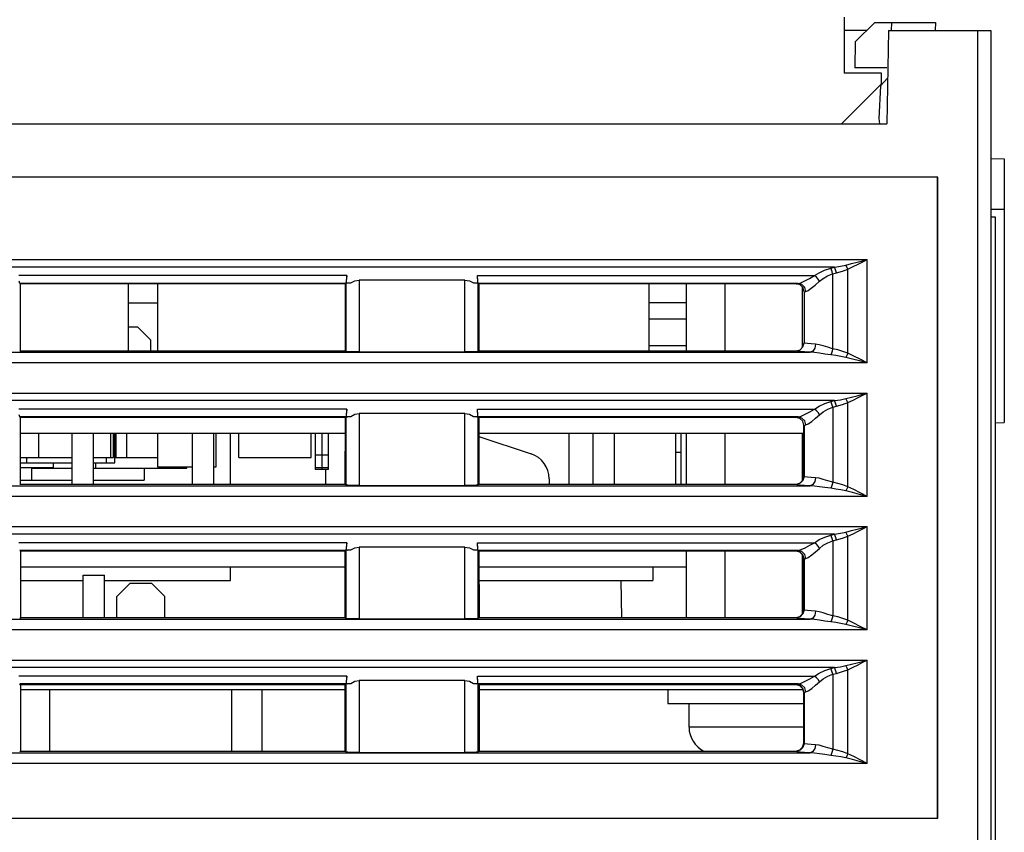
# Model space of a CAD drawing. Header units: millimetres. Extents: x 0 to 500, y 0 to 550.
# Tile 38 of 50: x 248 to 285, y 459 to 490. Entities that reach past the tile are written whole.
import ezdxf

# ---------------------------------------------------------------- set-up
doc = ezdxf.new("R2010")
doc.units = ezdxf.units.MM
doc.header["$LTSCALE"] = 35.851852
doc.layers.get('0').update_dxf_attribs({"linetype": 'CONTINUOUS'})

msp = doc.modelspace()

# ---------------------------------------------------------------- linework, layer by layer
at = {"color": 7, "linetype": 'CONTINUOUS'}
for p, q in [((279.238, 490.017), (279.238, 487.917)), ((280.388, 489.817), (279.655, 489.084)), ((280.388, 489.817), (282.657, 489.817)), ((281.015, 489.817), (281.009, 489.515)), ((282.657, 489.817), (282.652, 489.517)), ((280.088, 489.517), (279.238, 489.517)), ((280.899, 489.517), (280.838, 486.017)), ((280.899, 489.517), (284.738, 489.517)), ((284.238, 489.517), (284.238, 455.108)), ((284.738, 489.517), (284.738, 454.593)), ((279.655, 489.084), (279.638, 488.117)), ((280.838, 488.117), (279.638, 488.117)), ((280.638, 487.917), (279.238, 487.917)), ((280.602, 487.436), (280.868, 487.721)), ((280.638, 487.517), (280.638, 487.917)), ((279.138, 486.017), (280.638, 487.517)), ((280.602, 487.436), (280.538, 486.217)), ((280.538, 486.217), (280.566, 486.017)), ((216.638, 486.017), (280.838, 486.017)), ((284.738, 484.717), (285.238, 484.708)), ((285.238, 484.708), (285.238, 482.825)), ((282.745, 484.024), (226.231, 484.024)), ((282.738, 484.017), (226.238, 484.017)), ((282.745, 484.024), (282.738, 484.017)), ((282.738, 460.017), (282.738, 484.017)), ((282.745, 460.01), (282.745, 484.024)), ((284.738, 482.817), (285.238, 482.825)), ((284.913, 482.517), (284.738, 482.517)), ((284.913, 455.517), (284.913, 482.517)), ((285.238, 482.808), (285.238, 474.825)), ((228.869, 480.932), (280.108, 480.932)), ((278.881, 480.65), (230.095, 480.65)), ((278.505, 480.537), (278.74, 480.614)), ((278.74, 480.614), (278.881, 480.65)), ((278.766, 480.553), (278.74, 480.614)), ((278.881, 480.65), (279.106, 480.686)), ((278.908, 480.588), (278.881, 480.65)), ((279.106, 480.686), (279.307, 480.728)), ((279.307, 480.728), (279.522, 480.781)), ((279.333, 480.68), (279.307, 480.728)), ((279.357, 480.628), (279.333, 480.68)), ((279.38, 480.574), (279.357, 480.628)), ((279.38, 480.574), (279.575, 480.667)), ((279.522, 480.781), (279.732, 480.834)), ((279.575, 480.667), (279.766, 480.761)), ((279.732, 480.834), (279.93, 480.886)), ((279.766, 480.761), (279.946, 480.851)), ((279.93, 480.886), (280.108, 480.932)), ((279.946, 480.851), (280.108, 480.932)), ((280.108, 477.064), (280.108, 480.932)), ((260.622, 480.33), (248.354, 480.33)), ((260.622, 480.33), (260.609, 480.122)), ((260.61, 480.056), (260.622, 480.33)), ((265.533, 480.056), (265.521, 480.33)), ((265.534, 480.122), (265.521, 480.33)), ((265.521, 480.33), (278.137, 480.33)), ((277.944, 480.222), (278.137, 480.33)), ((278.137, 480.33), (278.304, 480.439)), ((278.206, 480.273), (278.137, 480.33)), ((278.267, 480.2), (278.206, 480.273)), ((278.304, 480.439), (278.505, 480.537)), ((278.453, 480.227), (278.619, 480.325)), ((278.619, 480.325), (278.812, 480.402)), ((278.791, 480.48), (278.766, 480.553)), ((278.812, 480.402), (278.791, 480.48)), ((278.812, 480.402), (278.954, 480.437)), ((278.812, 480.402), (278.813, 479.474)), ((278.933, 480.516), (278.908, 480.588)), ((278.954, 480.437), (278.933, 480.516)), ((278.954, 480.437), (279.179, 480.5)), ((279.179, 480.5), (279.38, 480.574)), ((279.38, 477.422), (279.38, 480.574)), ((248.383, 480.039), (248.367, 480.122)), ((248.4, 480.021), (248.383, 480.039)), ((260.593, 480.039), (248.383, 480.039)), ((248.4, 480.021), (248.402, 477.514)), ((260.576, 480.021), (248.4, 480.021)), ((252.438, 480.021), (252.438, 477.514)), ((253.538, 480.021), (253.538, 477.514)), ((260.574, 477.514), (260.576, 480.021)), ((260.576, 480.021), (260.593, 480.039)), ((260.609, 480.122), (260.593, 480.039)), ((260.594, 480.039), (260.594, 477.494)), ((260.61, 480.056), (260.78, 480.056)), ((260.78, 480.056), (260.929, 480.139)), ((260.929, 480.139), (261.094, 480.167)), ((261.094, 480.167), (261.094, 477.473)), ((265.049, 480.167), (261.094, 480.167)), ((265.049, 477.473), (265.049, 480.167)), ((265.049, 480.167), (265.214, 480.139)), ((265.214, 480.139), (265.364, 480.056)), ((265.364, 480.056), (265.533, 480.056)), ((265.55, 480.039), (265.534, 480.122)), ((265.549, 477.494), (265.549, 480.039)), ((265.567, 480.021), (265.55, 480.039)), ((277.519, 480.039), (265.55, 480.039)), ((265.567, 480.021), (265.569, 477.514)), ((277.443, 480.021), (265.567, 480.021)), ((271.938, 480.021), (271.938, 477.514)), ((273.338, 477.514), (273.338, 480.021)), ((274.788, 477.514), (274.788, 480.021)), ((277.443, 480.021), (277.468, 480.03)), ((277.594, 479.981), (277.443, 480.021)), ((277.468, 480.03), (277.519, 480.039)), ((277.519, 480.039), (277.625, 480.067)), ((277.661, 479.997), (277.519, 480.039)), ((277.703, 479.871), (277.594, 479.981)), ((277.625, 480.067), (277.77, 480.132)), ((277.766, 479.888), (277.661, 479.997)), ((277.688, 477.651), (277.688, 479.886)), ((277.743, 479.722), (277.703, 479.871)), ((277.805, 479.739), (277.766, 479.888)), ((277.77, 480.132), (277.944, 480.222)), ((278.012, 479.86), (278.155, 479.978)), ((278.155, 479.978), (278.315, 480.118)), ((278.315, 480.118), (278.267, 480.2)), ((278.315, 480.118), (278.453, 480.227)), ((277.743, 479.722), (277.741, 477.813)), ((277.743, 479.722), (277.764, 479.73)), ((277.764, 479.73), (277.805, 479.739)), ((277.805, 479.739), (277.893, 479.777)), ((277.893, 479.777), (278.012, 479.86)), ((252.438, 479.317), (253.538, 479.317)), ((273.338, 479.317), (271.938, 479.317)), ((278.813, 479.474), (278.813, 478.546)), ((252.438, 478.417), (252.788, 478.417)), ((252.788, 478.417), (253.288, 477.917)), ((271.938, 478.717), (273.338, 478.717)), ((278.813, 478.546), (278.813, 477.592)), ((253.288, 477.514), (253.288, 477.917)), ((271.938, 477.717), (273.338, 477.717)), ((277.592, 477.555), (277.701, 477.664)), ((277.701, 477.664), (277.741, 477.813)), ((277.78, 477.8), (277.741, 477.813)), ((277.871, 477.786), (277.78, 477.8)), ((278.008, 477.773), (277.871, 477.786)), ((278.174, 477.763), (278.008, 477.773)), ((278.174, 477.763), (278.144, 477.616)), ((278.31, 477.743), (278.174, 477.763)), ((278.464, 477.7), (278.31, 477.743)), ((278.633, 477.646), (278.464, 477.7)), ((231.011, 477.464), (277.966, 477.464)), ((248.402, 477.514), (248.382, 477.494)), ((248.402, 477.514), (260.574, 477.514)), ((260.574, 477.514), (260.594, 477.494)), ((260.669, 477.483), (260.594, 477.494)), ((260.851, 477.476), (260.669, 477.483)), ((261.094, 477.473), (260.851, 477.476)), ((261.094, 477.473), (265.049, 477.473)), ((265.292, 477.476), (265.049, 477.473)), ((265.474, 477.483), (265.292, 477.476)), ((265.549, 477.494), (265.474, 477.483)), ((265.569, 477.514), (265.549, 477.494)), ((265.569, 477.514), (277.441, 477.514)), ((277.441, 477.514), (277.592, 477.555)), ((277.487, 477.5), (277.442, 477.514)), ((277.597, 477.486), (277.487, 477.5)), ((277.764, 477.474), (277.597, 477.486)), ((277.966, 477.464), (277.764, 477.474)), ((278.068, 477.507), (277.966, 477.464)), ((278.131, 477.452), (277.966, 477.464)), ((278.144, 477.616), (278.068, 477.507)), ((278.317, 477.428), (278.131, 477.452)), ((278.522, 477.396), (278.317, 477.428)), ((278.741, 477.366), (278.522, 477.396)), ((278.813, 477.592), (278.633, 477.646)), ((278.768, 477.429), (278.741, 477.366)), ((278.928, 477.34), (278.741, 477.366)), ((278.793, 477.507), (278.768, 477.429)), ((278.813, 477.592), (278.793, 477.507)), ((279.001, 477.547), (278.813, 477.592)), ((279.118, 477.308), (278.928, 477.34)), ((279.191, 477.491), (279.001, 477.547)), ((279.307, 477.269), (279.118, 477.308)), ((279.38, 477.422), (279.191, 477.491)), ((279.333, 477.316), (279.307, 477.269)), ((279.357, 477.368), (279.333, 477.316)), ((279.38, 477.422), (279.357, 477.368)), ((279.602, 477.317), (279.38, 477.422)), ((279.844, 477.197), (279.602, 477.317)), ((280.108, 477.064), (228.869, 477.064)), ((279.551, 477.208), (279.307, 477.269)), ((279.818, 477.14), (279.551, 477.208)), ((280.108, 477.064), (279.818, 477.14)), ((280.108, 477.064), (279.844, 477.197)), ((228.869, 475.932), (280.108, 475.932)), ((279.522, 475.781), (279.732, 475.834)), ((279.732, 475.834), (279.93, 475.886)), ((279.766, 475.761), (279.946, 475.851)), ((279.93, 475.886), (280.108, 475.932)), ((279.946, 475.851), (280.108, 475.932)), ((280.108, 472.064), (280.108, 475.932)), ((278.881, 475.65), (230.095, 475.65)), ((278.138, 475.33), (278.314, 475.444)), ((278.314, 475.444), (278.517, 475.542)), ((278.517, 475.542), (278.741, 475.614)), ((278.741, 475.614), (278.881, 475.65)), ((278.768, 475.553), (278.741, 475.614)), ((278.792, 475.481), (278.768, 475.553)), ((278.814, 475.402), (278.792, 475.481)), ((278.881, 475.65), (279.106, 475.686)), ((278.908, 475.588), (278.881, 475.65)), ((278.933, 475.516), (278.908, 475.588)), ((278.954, 475.437), (278.933, 475.516)), ((278.954, 475.437), (279.179, 475.5)), ((279.106, 475.686), (279.307, 475.728)), ((279.179, 475.5), (279.38, 475.574)), ((279.307, 475.728), (279.522, 475.781)), ((279.333, 475.68), (279.307, 475.728)), ((279.357, 475.628), (279.333, 475.68)), ((279.38, 475.574), (279.357, 475.628)), ((279.38, 475.574), (279.575, 475.667)), ((279.38, 472.422), (279.38, 475.574)), ((279.575, 475.667), (279.766, 475.761)), ((260.622, 475.33), (248.354, 475.33)), ((248.383, 475.039), (248.367, 475.122)), ((260.609, 475.122), (260.593, 475.039)), ((260.622, 475.33), (260.609, 475.122)), ((260.61, 475.056), (260.622, 475.33)), ((260.78, 475.056), (260.929, 475.139)), ((260.929, 475.139), (261.094, 475.167)), ((261.094, 475.167), (261.094, 472.473)), ((265.049, 475.167), (261.094, 475.167)), ((265.049, 472.473), (265.049, 475.167)), ((265.049, 475.167), (265.214, 475.139)), ((265.214, 475.139), (265.364, 475.056)), ((265.533, 475.056), (265.521, 475.33)), ((265.534, 475.122), (265.521, 475.33)), ((265.521, 475.33), (278.138, 475.33)), ((265.55, 475.039), (265.534, 475.122)), ((277.52, 475.039), (277.634, 475.07)), ((277.634, 475.07), (277.79, 475.141)), ((277.79, 475.141), (277.964, 475.233)), ((277.964, 475.233), (278.138, 475.33)), ((278.206, 475.273), (278.138, 475.33)), ((278.173, 474.992), (278.316, 475.118)), ((278.268, 475.2), (278.206, 475.273)), ((278.316, 475.118), (278.268, 475.2)), ((278.316, 475.118), (278.461, 475.232)), ((278.461, 475.232), (278.629, 475.33)), ((278.629, 475.33), (278.814, 475.402)), ((278.814, 475.402), (278.954, 475.437)), ((278.814, 475.402), (278.814, 472.592)), ((248.404, 475.017), (248.383, 475.039)), ((260.593, 475.039), (248.383, 475.039)), ((248.404, 475.017), (248.406, 472.518)), ((260.572, 475.017), (248.404, 475.017)), ((260.57, 472.518), (260.572, 475.017)), ((260.572, 475.017), (260.593, 475.039)), ((260.61, 475.056), (260.594, 475.039)), ((260.594, 475.039), (260.648, 475.048)), ((260.594, 475.039), (260.594, 472.494)), ((260.61, 475.056), (260.78, 475.056)), ((260.648, 475.048), (260.78, 475.056)), ((265.364, 475.056), (265.533, 475.056)), ((265.364, 475.056), (265.495, 475.048)), ((265.495, 475.048), (265.549, 475.039)), ((265.533, 475.056), (265.549, 475.039)), ((265.549, 472.494), (265.549, 475.039)), ((265.571, 475.017), (265.55, 475.039)), ((277.52, 475.039), (265.55, 475.039)), ((265.571, 475.017), (265.573, 472.518)), ((277.44, 475.017), (265.571, 475.017)), ((277.44, 475.017), (277.461, 475.028)), ((277.585, 474.98), (277.44, 475.017)), ((277.461, 475.028), (277.52, 475.039)), ((277.662, 474.997), (277.52, 475.039)), ((277.693, 474.878), (277.585, 474.98)), ((277.766, 474.888), (277.662, 474.997)), ((277.739, 474.737), (277.693, 474.878)), ((277.737, 472.817), (277.739, 474.737)), ((277.741, 474.719), (277.739, 474.737)), ((277.741, 474.719), (277.76, 474.729)), ((277.741, 474.719), (277.741, 472.814)), ((277.76, 474.729), (277.806, 474.739)), ((277.806, 474.739), (277.766, 474.888)), ((277.806, 474.739), (277.9, 474.78)), ((277.9, 474.78), (278.029, 474.872)), ((278.029, 474.872), (278.173, 474.992)), ((284.913, 474.82), (285.238, 474.825)), ((260.572, 474.417), (248.405, 474.417)), ((249.088, 474.417), (249.088, 473.517)), ((250.338, 474.417), (250.338, 472.518)), ((251.138, 474.417), (251.138, 472.518)), ((251.788, 473.517), (251.788, 474.417)), ((251.888, 473.517), (251.888, 474.417)), ((251.938, 473.317), (251.938, 474.417)), ((251.988, 473.517), (251.988, 474.417)), ((252.388, 473.517), (252.388, 474.417)), ((253.538, 474.417), (253.538, 473.167)), ((254.838, 474.417), (254.838, 472.518)), ((255.638, 474.417), (255.638, 472.518)), ((255.738, 473.167), (255.738, 474.417)), ((256.268, 472.518), (256.268, 474.417)), ((256.588, 473.517), (256.588, 474.417)), ((259.288, 473.517), (259.288, 474.417)), ((259.438, 474.417), (259.438, 473.067)), ((259.938, 473.067), (259.938, 474.417)), ((277.739, 474.417), (265.571, 474.417)), ((268.938, 474.417), (268.938, 472.518)), ((269.838, 474.417), (269.838, 472.518)), ((270.638, 474.417), (270.638, 472.518)), ((272.938, 472.518), (272.938, 474.417)), ((273.138, 472.518), (273.138, 474.417)), ((273.338, 472.518), (273.338, 474.417)), ((274.788, 472.518), (274.788, 474.417)), ((277.688, 472.659), (277.688, 474.417)), ((265.571, 474.309), (267.524, 473.658)), ((259.938, 473.61), (259.438, 473.61)), ((272.938, 473.717), (273.138, 473.717)), ((248.405, 473.517), (250.338, 473.517)), ((248.405, 473.317), (250.338, 473.317)), ((248.638, 473.517), (248.638, 473.317)), ((249.638, 473.317), (249.638, 473.144)), ((251.138, 473.517), (251.888, 473.517)), ((251.138, 473.317), (251.938, 473.317)), ((251.238, 473.117), (251.238, 473.317)), ((251.638, 473.317), (251.638, 473.517)), ((251.938, 473.517), (253.538, 473.517)), ((256.588, 473.517), (259.288, 473.517)), ((248.406, 473.144), (249.638, 473.144)), ((248.838, 472.667), (248.838, 473.144)), ((248.838, 473.117), (250.338, 473.117)), ((251.138, 473.117), (254.638, 473.117)), ((253.038, 473.117), (253.038, 472.667)), ((253.538, 473.167), (254.838, 473.167)), ((254.638, 473.117), (254.638, 473.167)), ((255.638, 473.167), (255.738, 473.167)), ((259.438, 473.142), (259.938, 473.142)), ((259.938, 473.067), (259.438, 473.067)), ((259.838, 472.518), (259.838, 473.067)), ((248.406, 472.518), (248.382, 472.494)), ((248.406, 472.667), (250.338, 472.667)), ((248.406, 472.518), (260.57, 472.518)), ((251.138, 472.667), (253.038, 472.667)), ((260.57, 472.518), (260.594, 472.494)), ((260.669, 472.483), (260.594, 472.494)), ((265.549, 472.494), (265.474, 472.483)), ((265.573, 472.518), (265.549, 472.494)), ((265.573, 472.518), (277.437, 472.518)), ((268.212, 472.518), (268.208, 472.727)), ((277.437, 472.518), (277.588, 472.558)), ((277.441, 472.514), (277.437, 472.518)), ((277.591, 472.555), (277.441, 472.514)), ((277.486, 472.5), (277.441, 472.514)), ((277.595, 472.486), (277.486, 472.5)), ((277.588, 472.558), (277.697, 472.668)), ((277.7, 472.664), (277.591, 472.555)), ((277.697, 472.668), (277.737, 472.817)), ((277.741, 472.814), (277.7, 472.664)), ((277.741, 472.814), (277.737, 472.817)), ((277.777, 472.8), (277.741, 472.814)), ((277.868, 472.786), (277.777, 472.8)), ((278.007, 472.773), (277.868, 472.786)), ((278.068, 472.507), (277.966, 472.464)), ((278.174, 472.763), (278.007, 472.773)), ((278.144, 472.616), (278.068, 472.507)), ((278.174, 472.763), (278.144, 472.616)), ((278.311, 472.743), (278.174, 472.763)), ((278.464, 472.7), (278.311, 472.743)), ((278.633, 472.646), (278.464, 472.7)), ((278.814, 472.592), (278.633, 472.646)), ((278.793, 472.507), (278.768, 472.429)), ((278.814, 472.592), (278.793, 472.507)), ((279.001, 472.547), (278.814, 472.592)), ((279.191, 472.491), (279.001, 472.547)), ((279.38, 472.422), (279.191, 472.491)), ((231.011, 472.464), (277.966, 472.464)), ((260.851, 472.476), (260.669, 472.483)), ((261.094, 472.473), (260.851, 472.476)), ((261.094, 472.473), (265.049, 472.473)), ((265.292, 472.476), (265.049, 472.473)), ((265.474, 472.483), (265.292, 472.476)), ((277.764, 472.474), (277.595, 472.486)), ((277.966, 472.464), (277.764, 472.474)), ((278.132, 472.452), (277.966, 472.464)), ((278.318, 472.427), (278.132, 472.452)), ((278.523, 472.396), (278.318, 472.427)), ((278.741, 472.366), (278.523, 472.396)), ((278.768, 472.429), (278.741, 472.366)), ((278.928, 472.34), (278.741, 472.366)), ((279.118, 472.308), (278.928, 472.34)), ((279.307, 472.269), (279.118, 472.308)), ((279.333, 472.316), (279.307, 472.269)), ((279.551, 472.208), (279.307, 472.269)), ((279.357, 472.368), (279.333, 472.316)), ((279.38, 472.422), (279.357, 472.368)), ((279.602, 472.317), (279.38, 472.422)), ((279.818, 472.14), (279.551, 472.208)), ((279.844, 472.197), (279.602, 472.317)), ((280.108, 472.064), (279.818, 472.14)), ((280.108, 472.064), (279.844, 472.197)), ((280.108, 472.064), (228.869, 472.064)), ((228.869, 470.932), (280.108, 470.932)), ((278.881, 470.65), (230.095, 470.65)), ((278.741, 470.614), (278.881, 470.65)), ((278.881, 470.65), (279.106, 470.686)), ((278.908, 470.588), (278.881, 470.65)), ((279.106, 470.686), (279.307, 470.728)), ((279.307, 470.728), (279.522, 470.781)), ((279.333, 470.68), (279.307, 470.728)), ((279.357, 470.628), (279.333, 470.68)), ((279.38, 470.574), (279.575, 470.667)), ((279.522, 470.781), (279.732, 470.834)), ((279.575, 470.667), (279.766, 470.761)), ((279.732, 470.834), (279.93, 470.886)), ((279.766, 470.761), (279.946, 470.851)), ((279.93, 470.886), (280.108, 470.932)), ((279.946, 470.851), (280.108, 470.932)), ((280.108, 467.064), (280.108, 470.932)), ((260.622, 470.33), (248.354, 470.33)), ((260.622, 470.33), (260.609, 470.122)), ((260.61, 470.056), (260.622, 470.33)), ((265.533, 470.056), (265.521, 470.33)), ((265.534, 470.122), (265.521, 470.33)), ((265.521, 470.33), (278.138, 470.33)), ((277.964, 470.233), (278.138, 470.33)), ((278.138, 470.33), (278.314, 470.444)), ((278.206, 470.273), (278.138, 470.33)), ((278.314, 470.444), (278.517, 470.542)), ((278.461, 470.232), (278.629, 470.33)), ((278.517, 470.542), (278.741, 470.614)), ((278.629, 470.33), (278.814, 470.402)), ((278.768, 470.553), (278.741, 470.614)), ((278.792, 470.481), (278.768, 470.553)), ((278.814, 470.402), (278.792, 470.481)), ((278.814, 470.402), (278.954, 470.437)), ((278.814, 470.402), (278.814, 467.592)), ((278.933, 470.516), (278.908, 470.588)), ((278.954, 470.437), (278.933, 470.516)), ((278.954, 470.437), (279.179, 470.5)), ((279.179, 470.5), (279.38, 470.574)), ((279.38, 470.574), (279.357, 470.628)), ((279.38, 467.422), (279.38, 470.574)), ((248.408, 470.014), (248.383, 470.039)), ((260.593, 470.039), (248.383, 470.039)), ((248.408, 470.014), (248.41, 467.522)), ((260.569, 470.014), (248.408, 470.014)), ((260.567, 467.522), (260.569, 470.014)), ((260.569, 470.014), (260.593, 470.039)), ((260.609, 470.122), (260.593, 470.039)), ((260.594, 470.039), (260.594, 467.494)), ((260.61, 470.056), (260.78, 470.056)), ((260.648, 470.048), (260.78, 470.056)), ((260.78, 470.056), (260.929, 470.139)), ((260.929, 470.139), (261.094, 470.167)), ((261.094, 470.167), (261.094, 467.473)), ((265.049, 470.167), (261.094, 470.167)), ((265.049, 467.473), (265.049, 470.167)), ((265.049, 470.167), (265.214, 470.139)), ((265.214, 470.139), (265.364, 470.056)), ((265.364, 470.056), (265.533, 470.056)), ((265.549, 467.494), (265.549, 470.039)), ((265.575, 470.014), (265.55, 470.039)), ((277.52, 470.039), (265.55, 470.039)), ((265.575, 470.014), (265.577, 467.522)), ((277.435, 470.014), (265.575, 470.014)), ((273.338, 467.522), (273.338, 470.014)), ((274.788, 467.522), (274.788, 470.014)), ((277.435, 470.014), (277.441, 470.019)), ((277.586, 469.973), (277.435, 470.014)), ((277.441, 470.019), (277.464, 470.029)), ((277.591, 469.979), (277.441, 470.019)), ((277.464, 470.029), (277.52, 470.039)), ((277.52, 470.039), (277.634, 470.07)), ((277.662, 469.997), (277.52, 470.039)), ((277.695, 469.864), (277.586, 469.973)), ((277.7, 469.869), (277.591, 469.979)), ((277.634, 470.07), (277.79, 470.141)), ((277.766, 469.888), (277.662, 469.997)), ((277.79, 470.141), (277.964, 470.233)), ((278.029, 469.872), (278.173, 469.992)), ((278.173, 469.992), (278.316, 470.118)), ((278.268, 470.2), (278.206, 470.273)), ((278.316, 470.118), (278.268, 470.2)), ((278.316, 470.118), (278.461, 470.232)), ((277.688, 467.666), (277.688, 469.87)), ((277.735, 469.714), (277.695, 469.864)), ((277.741, 469.719), (277.7, 469.869)), ((277.734, 467.821), (277.735, 469.714)), ((277.735, 469.714), (277.741, 469.719)), ((277.741, 469.719), (277.76, 469.729)), ((277.741, 469.719), (277.741, 467.814)), ((277.76, 469.729), (277.806, 469.739)), ((277.806, 469.739), (277.766, 469.888)), ((277.806, 469.739), (277.9, 469.78)), ((277.9, 469.78), (278.029, 469.872)), ((260.568, 469.417), (248.408, 469.417)), ((256.268, 468.917), (256.268, 469.417)), ((273.338, 469.417), (265.575, 469.417)), ((272.088, 469.417), (272.088, 468.917)), ((248.409, 468.917), (250.758, 468.917)), ((250.758, 467.522), (250.758, 469.117)), ((250.758, 469.117), (251.558, 469.117)), ((251.558, 467.522), (251.558, 469.117)), ((251.558, 468.917), (256.268, 468.917)), ((252.515, 468.817), (252.015, 468.317)), ((252.515, 468.817), (253.315, 468.817)), ((253.315, 468.817), (253.815, 468.317)), ((265.575, 468.917), (272.088, 468.917)), ((270.921, 467.522), (270.897, 468.917)), ((252.015, 467.522), (252.015, 468.317)), ((253.815, 467.522), (253.815, 468.317)), ((277.693, 467.672), (277.734, 467.821)), ((277.741, 467.814), (277.7, 467.664)), ((277.741, 467.814), (277.734, 467.821)), ((277.777, 467.8), (277.741, 467.814)), ((277.868, 467.786), (277.777, 467.8)), ((278.007, 467.773), (277.868, 467.786)), ((278.174, 467.763), (278.007, 467.773)), ((278.174, 467.763), (278.144, 467.616)), ((278.311, 467.743), (278.174, 467.763)), ((278.464, 467.7), (278.311, 467.743)), ((278.633, 467.646), (278.464, 467.7)), ((231.011, 467.464), (277.966, 467.464)), ((248.41, 467.522), (248.382, 467.494)), ((248.41, 467.522), (260.567, 467.522)), ((260.567, 467.522), (260.594, 467.494)), ((260.669, 467.483), (260.594, 467.494)), ((260.851, 467.476), (260.669, 467.483)), ((261.094, 467.473), (260.851, 467.476)), ((261.094, 467.473), (265.049, 467.473)), ((265.292, 467.476), (265.049, 467.473)), ((265.474, 467.483), (265.292, 467.476)), ((265.549, 467.494), (265.474, 467.483)), ((265.577, 467.522), (265.549, 467.494)), ((265.577, 467.522), (277.434, 467.522)), ((277.434, 467.522), (277.584, 467.562)), ((277.441, 467.514), (277.434, 467.522)), ((277.591, 467.555), (277.441, 467.514)), ((277.486, 467.5), (277.441, 467.514)), ((277.595, 467.486), (277.486, 467.5)), ((277.584, 467.562), (277.693, 467.672)), ((277.7, 467.664), (277.591, 467.555)), ((277.764, 467.474), (277.595, 467.486)), ((277.966, 467.464), (277.764, 467.474)), ((278.068, 467.507), (277.966, 467.464)), ((278.132, 467.452), (277.966, 467.464)), ((278.144, 467.616), (278.068, 467.507)), ((278.318, 467.427), (278.132, 467.452)), ((278.523, 467.396), (278.318, 467.427)), ((278.741, 467.366), (278.523, 467.396)), ((278.814, 467.592), (278.633, 467.646)), ((278.768, 467.429), (278.741, 467.366)), ((278.928, 467.34), (278.741, 467.366)), ((278.793, 467.507), (278.768, 467.429)), ((278.814, 467.592), (278.793, 467.507)), ((279.001, 467.547), (278.814, 467.592)), ((279.118, 467.308), (278.928, 467.34)), ((279.191, 467.491), (279.001, 467.547)), ((279.38, 467.422), (279.191, 467.491)), ((279.357, 467.368), (279.333, 467.316)), ((279.38, 467.422), (279.357, 467.368)), ((279.602, 467.317), (279.38, 467.422)), ((280.108, 467.064), (228.869, 467.064)), ((279.307, 467.269), (279.118, 467.308)), ((279.333, 467.316), (279.307, 467.269)), ((279.551, 467.208), (279.307, 467.269)), ((279.818, 467.14), (279.551, 467.208)), ((279.844, 467.197), (279.602, 467.317)), ((280.108, 467.064), (279.818, 467.14)), ((280.108, 467.064), (279.844, 467.197)), ((228.869, 465.932), (280.108, 465.932)), ((279.732, 465.834), (279.93, 465.886)), ((279.93, 465.886), (280.108, 465.932)), ((279.946, 465.851), (280.108, 465.932)), ((280.108, 462.064), (280.108, 465.932)), ((278.881, 465.65), (230.095, 465.65)), ((278.314, 465.444), (278.517, 465.542)), ((278.517, 465.542), (278.741, 465.614)), ((278.741, 465.614), (278.881, 465.65)), ((278.768, 465.553), (278.741, 465.614)), ((278.792, 465.481), (278.768, 465.553)), ((278.881, 465.65), (279.106, 465.686)), ((278.908, 465.588), (278.881, 465.65)), ((278.933, 465.516), (278.908, 465.588)), ((278.954, 465.437), (278.933, 465.516)), ((278.954, 465.437), (279.179, 465.5)), ((279.106, 465.686), (279.307, 465.728)), ((279.179, 465.5), (279.38, 465.574)), ((279.307, 465.728), (279.522, 465.781)), ((279.333, 465.68), (279.307, 465.728)), ((279.357, 465.628), (279.333, 465.68)), ((279.38, 465.574), (279.357, 465.628)), ((279.38, 465.574), (279.575, 465.667)), ((279.38, 462.422), (279.38, 465.574)), ((279.522, 465.781), (279.732, 465.834)), ((279.575, 465.667), (279.766, 465.761)), ((279.766, 465.761), (279.946, 465.851)), ((260.622, 465.33), (248.354, 465.33)), ((260.609, 465.122), (260.593, 465.039)), ((260.622, 465.33), (260.609, 465.122)), ((260.61, 465.056), (260.622, 465.33)), ((260.78, 465.056), (260.929, 465.139)), ((260.929, 465.139), (261.094, 465.167)), ((261.094, 465.167), (261.094, 462.473)), ((265.049, 465.167), (261.094, 465.167)), ((265.049, 462.473), (265.049, 465.167)), ((265.049, 465.167), (265.214, 465.139)), ((265.214, 465.139), (265.364, 465.056)), ((265.533, 465.056), (265.521, 465.33)), ((265.534, 465.122), (265.521, 465.33)), ((265.521, 465.33), (278.138, 465.33)), ((277.634, 465.07), (277.79, 465.141)), ((277.79, 465.141), (277.964, 465.233)), ((277.964, 465.233), (278.138, 465.33)), ((278.138, 465.33), (278.314, 465.444)), ((278.206, 465.273), (278.138, 465.33)), ((278.173, 464.992), (278.316, 465.118)), ((278.268, 465.2), (278.206, 465.273)), ((278.316, 465.118), (278.268, 465.2)), ((278.316, 465.118), (278.461, 465.232)), ((278.461, 465.232), (278.629, 465.33)), ((278.629, 465.33), (278.814, 465.402)), ((278.814, 465.402), (278.792, 465.481)), ((278.814, 465.402), (278.954, 465.437)), ((278.814, 465.402), (278.814, 462.592)), ((248.412, 465.01), (248.383, 465.039)), ((260.593, 465.039), (248.383, 465.039)), ((248.412, 465.01), (248.414, 462.525)), ((260.565, 465.01), (248.412, 465.01)), ((260.565, 464.817), (248.412, 464.817)), ((249.515, 462.525), (249.515, 464.817)), ((256.315, 464.817), (256.315, 462.525)), ((257.465, 462.525), (257.465, 464.817)), ((260.563, 462.525), (260.565, 465.01)), ((260.565, 465.01), (260.593, 465.039)), ((260.594, 465.039), (260.594, 462.494)), ((260.61, 465.056), (260.78, 465.056)), ((260.648, 465.048), (260.78, 465.056)), ((265.364, 465.056), (265.533, 465.056)), ((265.549, 462.494), (265.549, 465.039)), ((265.578, 465.01), (265.55, 465.039)), ((277.52, 465.039), (265.55, 465.039)), ((265.578, 465.01), (265.58, 462.525)), ((277.432, 465.01), (265.578, 465.01)), ((277.703, 464.817), (265.579, 464.817)), ((272.638, 464.817), (272.638, 464.309)), ((277.432, 465.01), (277.441, 465.019)), ((277.582, 464.969), (277.432, 465.01)), ((277.441, 465.019), (277.464, 465.029)), ((277.591, 464.979), (277.441, 465.019)), ((277.464, 465.029), (277.52, 465.039)), ((277.52, 465.039), (277.634, 465.07)), ((277.662, 464.997), (277.52, 465.039)), ((277.691, 464.86), (277.582, 464.969)), ((277.7, 464.869), (277.591, 464.979)), ((277.766, 464.888), (277.662, 464.997)), ((277.731, 464.71), (277.691, 464.86)), ((277.741, 464.719), (277.7, 464.869)), ((277.806, 464.739), (277.766, 464.888)), ((277.806, 464.739), (277.9, 464.78)), ((277.9, 464.78), (278.029, 464.872)), ((278.029, 464.872), (278.173, 464.992)), ((277.73, 462.825), (277.731, 464.71)), ((277.731, 464.71), (277.741, 464.719)), ((277.741, 464.719), (277.76, 464.729)), ((277.741, 464.719), (277.741, 462.814)), ((277.76, 464.729), (277.806, 464.739)), ((272.638, 464.309), (277.731, 464.309)), ((273.438, 463.417), (273.438, 464.309)), ((277.73, 463.417), (273.438, 463.417)), ((277.43, 462.525), (277.58, 462.566)), ((277.591, 462.555), (277.441, 462.514)), ((277.58, 462.566), (277.69, 462.675)), ((277.7, 462.664), (277.591, 462.555)), ((277.69, 462.675), (277.73, 462.825)), ((277.741, 462.814), (277.7, 462.664)), ((277.741, 462.814), (277.73, 462.825)), ((277.777, 462.8), (277.741, 462.814)), ((277.868, 462.786), (277.777, 462.8)), ((278.007, 462.773), (277.868, 462.786)), ((278.174, 462.763), (278.007, 462.773)), ((278.144, 462.616), (278.068, 462.507)), ((278.174, 462.763), (278.144, 462.616)), ((278.311, 462.743), (278.174, 462.763)), ((278.464, 462.7), (278.311, 462.743)), ((278.633, 462.646), (278.464, 462.7)), ((278.814, 462.592), (278.633, 462.646)), ((278.814, 462.592), (278.793, 462.507)), ((279.001, 462.547), (278.814, 462.592)), ((279.191, 462.491), (279.001, 462.547)), ((231.011, 462.464), (277.966, 462.464)), ((248.414, 462.525), (248.382, 462.494)), ((248.414, 462.525), (260.563, 462.525)), ((260.563, 462.525), (260.594, 462.494)), ((260.669, 462.483), (260.594, 462.494)), ((260.851, 462.476), (260.669, 462.483)), ((261.094, 462.473), (260.851, 462.476)), ((261.094, 462.473), (265.049, 462.473)), ((265.292, 462.476), (265.049, 462.473)), ((265.474, 462.483), (265.292, 462.476)), ((265.549, 462.494), (265.474, 462.483)), ((265.58, 462.525), (265.549, 462.494)), ((265.58, 462.525), (277.43, 462.525)), ((277.441, 462.514), (277.43, 462.525)), ((277.486, 462.5), (277.441, 462.514)), ((277.595, 462.486), (277.486, 462.5)), ((277.764, 462.474), (277.595, 462.486)), ((277.966, 462.464), (277.764, 462.474)), ((278.068, 462.507), (277.966, 462.464)), ((278.132, 462.452), (277.966, 462.464)), ((278.318, 462.427), (278.132, 462.452)), ((278.523, 462.396), (278.318, 462.427)), ((278.741, 462.366), (278.523, 462.396)), ((278.768, 462.429), (278.741, 462.366)), ((278.928, 462.34), (278.741, 462.366)), ((278.793, 462.507), (278.768, 462.429)), ((279.118, 462.308), (278.928, 462.34)), ((279.307, 462.269), (279.118, 462.308)), ((279.38, 462.422), (279.191, 462.491)), ((279.333, 462.316), (279.307, 462.269)), ((279.551, 462.208), (279.307, 462.269)), ((279.357, 462.368), (279.333, 462.316)), ((279.38, 462.422), (279.357, 462.368)), ((279.602, 462.317), (279.38, 462.422)), ((279.818, 462.14), (279.551, 462.208)), ((279.844, 462.197), (279.602, 462.317)), ((280.108, 462.064), (279.844, 462.197)), ((280.108, 462.064), (228.869, 462.064)), ((280.108, 462.064), (279.818, 462.14)), ((226.231, 460.01), (282.745, 460.01)), ((226.238, 460.017), (282.738, 460.017)), ((282.745, 460.01), (282.738, 460.017))]:
    msp.add_line(p, q, dxfattribs=at)
at = {"color": 40, "linetype": 'CONTINUOUS'}
msp.add_line((259.688, 474.417), (259.688, 473.067), dxfattribs=at)
at = {"color": 7, "linetype": 'CONTINUOUS'}
for centre, start, end in [((267.208, 472.709), 1, 71.5651), ((274.438, 463.417), 180, 243.4231)]:
    msp.add_arc(centre, 1, start, end, dxfattribs=at)

doc.saveas('drawing.dxf')
